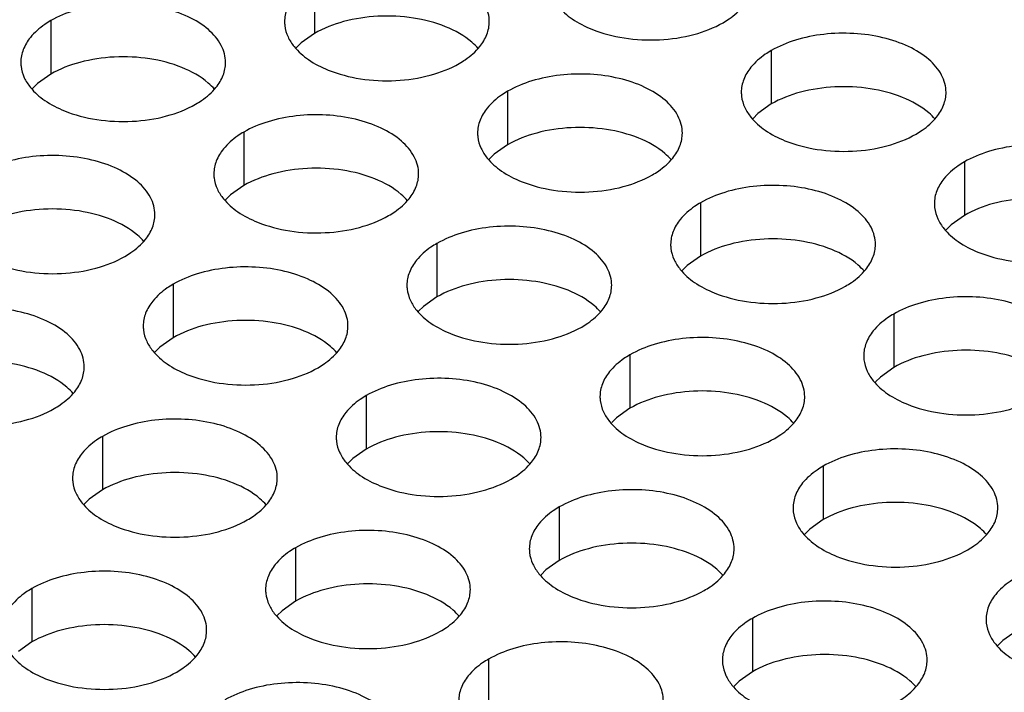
# Model space of a CAD drawing. Header units: inches. Extents: x 0 to 34, y 0 to 22.
# Tile 38 of 155: x 16.668 to 16.908, y 18.96 to 19.125. Entities that reach past the tile are written whole.
import ezdxf

# ---------------------------------------------------------------- set-up
doc = ezdxf.new("R2010")
doc.units = ezdxf.units.IN
doc.header["$LTSCALE"] = 1.87
doc.header["$MEASUREMENT"] = 0
doc.layers.add('02___PRT_ALL_AXES', color=7, linetype='CONTINUOUS')

msp = doc.modelspace()

# ---------------------------------------------------------------- linework, layer by layer
at = {"layer": '02___PRT_ALL_AXES', "color": 7, "linetype": 'CONTINUOUS'}
for p, q in [((16.73982, 19.13432), (16.73982, 19.12125)), ((16.67542, 19.12436), (16.67542, 19.11129)), ((16.73982, 19.12125), (16.73657, 19.11894)), ((16.73657, 19.11894), (16.73535, 19.11775)), ((16.85135, 19.11706), (16.85135, 19.104)), ((16.67542, 19.11129), (16.67217, 19.10898)), ((16.67217, 19.10898), (16.67096, 19.10778)), ((16.78696, 19.1071), (16.78696, 19.09404)), ((16.85135, 19.104), (16.8481, 19.10168)), ((16.8481, 19.10168), (16.84689, 19.10049)), ((16.72256, 19.09714), (16.72256, 19.08407)), ((16.78696, 19.09404), (16.78371, 19.09172)), ((16.78371, 19.09172), (16.78249, 19.09053)), ((16.8985, 19.08984), (16.8985, 19.07678)), ((16.72256, 19.08407), (16.71931, 19.08176)), ((16.71931, 19.08176), (16.7181, 19.08057)), ((16.8341, 19.07988), (16.8341, 19.06682)), ((16.8985, 19.07678), (16.89524, 19.07446)), ((16.89524, 19.07446), (16.89403, 19.07327)), ((16.76971, 19.06992), (16.76971, 19.05685)), ((16.8341, 19.06682), (16.83085, 19.0645)), ((16.83085, 19.0645), (16.82963, 19.06331)), ((16.70531, 19.05996), (16.70531, 19.04689)), ((16.76971, 19.05685), (16.76645, 19.05454)), ((16.76645, 19.05454), (16.76524, 19.05335)), ((16.88124, 19.05266), (16.88124, 19.0396)), ((16.70206, 19.04458), (16.70084, 19.04339)), ((16.70531, 19.04689), (16.70206, 19.04458)), ((16.81685, 19.0427), (16.81685, 19.02964)), ((16.88124, 19.0396), (16.87799, 19.03728)), ((16.87799, 19.03728), (16.87678, 19.03609)), ((16.75245, 19.03274), (16.75245, 19.01967)), ((16.81685, 19.02964), (16.81359, 19.02732)), ((16.81359, 19.02732), (16.81238, 19.02613)), ((16.68806, 19.02277), (16.68806, 19.00971)), ((16.75245, 19.01967), (16.7492, 19.01736)), ((16.7492, 19.01736), (16.74799, 19.01617)), ((16.86399, 19.01548), (16.86399, 19.00242)), ((16.68806, 19.00971), (16.6848, 19.00739)), ((16.6848, 19.00739), (16.68359, 19.0062)), ((16.79959, 19.00552), (16.79959, 18.99246)), ((16.86399, 19.00242), (16.86073, 19.0001)), ((16.86073, 19.0001), (16.85952, 18.99891)), ((16.7352, 18.99556), (16.7352, 18.98249)), ((16.79959, 18.99246), (16.79634, 18.99014)), ((16.79634, 18.99014), (16.79513, 18.98895)), ((16.6708, 18.98559), (16.6708, 18.97253)), ((16.7352, 18.98249), (16.73194, 18.98018)), ((16.73194, 18.98018), (16.73073, 18.97899)), ((16.84673, 18.9783), (16.84673, 18.96524)), ((16.91113, 18.9752), (16.90787, 18.97288)), ((16.6708, 18.97253), (16.66755, 18.97021)), ((16.90787, 18.97288), (16.90666, 18.97169)), ((16.78234, 18.96834), (16.78234, 18.95527)), ((16.84673, 18.96524), (16.84348, 18.96292)), ((16.84348, 18.96292), (16.84227, 18.96173))]:
    msp.add_line(p, q, dxfattribs=at)
at = {"layer": '02___PRT_ALL_AXES', "color": 3, "linetype": 'CONTINUOUS'}
for points, knots in [([(16.7825, 19.1241), (16.7825, 19.12481), (16.78231, 19.12627), (16.78116, 19.12918), (16.77823, 19.13254), (16.77321, 19.13559), (16.76695, 19.13769), (16.75992, 19.13868), (16.75269, 19.13848), (16.74586, 19.13711), (16.74167, 19.13539), (16.73982, 19.13432)], [0, 0, 0, 0, 0.042883, 0.087524, 0.186914, 0.304219, 0.43794, 0.582356, 0.729558, 0.871282, 1, 1, 1, 1]), ([(16.73484, 19.13021), (16.73412, 19.12932), (16.73294, 19.1274), (16.7325, 19.12518), (16.7325, 19.12412)], [0, 0, 0, 0, 0.520681, 1, 1, 1, 1]), ([(16.79774, 19.13034), (16.79814, 19.12949), (16.79952, 19.12736), (16.80283, 19.12449), (16.80587, 19.12293), (16.80755, 19.12225)], [0, 0, 0, 0, 0.215502, 0.580331, 1, 1, 1, 1]), ([(16.7181, 19.11414), (16.7181, 19.11485), (16.71791, 19.11631), (16.71676, 19.11922), (16.71384, 19.12258), (16.70882, 19.12563), (16.70255, 19.12773), (16.69552, 19.12872), (16.6883, 19.12852), (16.68147, 19.12715), (16.67727, 19.12542), (16.67542, 19.12436)], [0, 0, 0, 0, 0.042883, 0.087524, 0.186914, 0.304219, 0.43794, 0.582356, 0.729558, 0.871282, 1, 1, 1, 1]), ([(16.83957, 19.12387), (16.84007, 19.12416), (16.8419, 19.1253), (16.84356, 19.12674), (16.84455, 19.12797)], [0, 0, 0, 0, 0.268123, 1, 1, 1, 1]), ([(16.67542, 19.12436), (16.67492, 19.12407), (16.6731, 19.12292), (16.67144, 19.12148), (16.67044, 19.12025)], [0, 0, 0, 0, 0.268123, 1, 1, 1, 1]), ([(16.7325, 19.12412), (16.7325, 19.1238), (16.73257, 19.12252), (16.73294, 19.12125), (16.73335, 19.12037)], [0, 0, 0, 0, 0.245663, 1, 1, 1, 1]), ([(16.78015, 19.11801), (16.78088, 19.1189), (16.78205, 19.12082), (16.7825, 19.12304), (16.7825, 19.1241)], [0, 0, 0, 0, 0.520681, 1, 1, 1, 1]), ([(16.80755, 19.12225), (16.81007, 19.12123), (16.81555, 19.11982), (16.82403, 19.11941), (16.83226, 19.12063), (16.83736, 19.12259), (16.83957, 19.12387)], [0, 0, 0, 0, 0.247189, 0.509885, 0.767301, 1, 1, 1, 1]), ([(16.67044, 19.12025), (16.66972, 19.11935), (16.66855, 19.11744), (16.6681, 19.11522), (16.6681, 19.11416)], [0, 0, 0, 0, 0.520681, 1, 1, 1, 1]), ([(16.73335, 19.12037), (16.73374, 19.11953), (16.73512, 19.1174), (16.73843, 19.11452), (16.74148, 19.11297), (16.74316, 19.11229)], [0, 0, 0, 0, 0.215502, 0.580331, 1, 1, 1, 1]), ([(16.89403, 19.10685), (16.89403, 19.10756), (16.89384, 19.10902), (16.89269, 19.11193), (16.88977, 19.11529), (16.88475, 19.11834), (16.87848, 19.12044), (16.87145, 19.12142), (16.86423, 19.12123), (16.8574, 19.11986), (16.85321, 19.11813), (16.85135, 19.11706)], [0, 0, 0, 0, 0.042883, 0.087524, 0.186914, 0.304219, 0.43794, 0.582356, 0.729558, 0.871282, 1, 1, 1, 1]), ([(16.77517, 19.1139), (16.77568, 19.11419), (16.7775, 19.11534), (16.77916, 19.11678), (16.78015, 19.11801)], [0, 0, 0, 0, 0.268123, 1, 1, 1, 1]), ([(16.85135, 19.11706), (16.85085, 19.11677), (16.84903, 19.11562), (16.84737, 19.11418), (16.84637, 19.11296)], [0, 0, 0, 0, 0.268123, 1, 1, 1, 1]), ([(16.6681, 19.11416), (16.6681, 19.11384), (16.66817, 19.11256), (16.66855, 19.11129), (16.66895, 19.11041)], [0, 0, 0, 0, 0.245663, 1, 1, 1, 1]), ([(16.71576, 19.10805), (16.71648, 19.10894), (16.71766, 19.11086), (16.7181, 19.11308), (16.7181, 19.11414)], [0, 0, 0, 0, 0.520681, 1, 1, 1, 1]), ([(16.74316, 19.11229), (16.74568, 19.11127), (16.75116, 19.10986), (16.75963, 19.10945), (16.76787, 19.11067), (16.77296, 19.11263), (16.77517, 19.1139)], [0, 0, 0, 0, 0.247189, 0.509885, 0.767301, 1, 1, 1, 1]), ([(16.84637, 19.11296), (16.84565, 19.11206), (16.84448, 19.11015), (16.84403, 19.10792), (16.84403, 19.10686)], [0, 0, 0, 0, 0.520681, 1, 1, 1, 1]), ([(16.66895, 19.11041), (16.66935, 19.10957), (16.67073, 19.10744), (16.67404, 19.10456), (16.67708, 19.103), (16.67876, 19.10232)], [0, 0, 0, 0, 0.215502, 0.580331, 1, 1, 1, 1]), ([(16.82964, 19.09688), (16.82964, 19.09759), (16.82945, 19.09905), (16.8283, 19.10196), (16.82537, 19.10533), (16.82035, 19.10838), (16.81409, 19.11048), (16.80706, 19.11146), (16.79983, 19.11126), (16.793, 19.1099), (16.78881, 19.10817), (16.78696, 19.1071)], [0, 0, 0, 0, 0.042883, 0.087524, 0.186914, 0.304219, 0.43794, 0.582356, 0.729558, 0.871282, 1, 1, 1, 1]), ([(16.71078, 19.10394), (16.71128, 19.10423), (16.71311, 19.10538), (16.71477, 19.10682), (16.71576, 19.10805)], [0, 0, 0, 0, 0.268123, 1, 1, 1, 1]), ([(16.78696, 19.1071), (16.78646, 19.10681), (16.78463, 19.10566), (16.78297, 19.10422), (16.78198, 19.10299)], [0, 0, 0, 0, 0.268123, 1, 1, 1, 1]), ([(16.84403, 19.10686), (16.84403, 19.10655), (16.84411, 19.10526), (16.84448, 19.104), (16.84488, 19.10312)], [0, 0, 0, 0, 0.245663, 1, 1, 1, 1]), ([(16.89169, 19.10075), (16.89241, 19.10165), (16.89359, 19.10356), (16.89403, 19.10579), (16.89403, 19.10685)], [0, 0, 0, 0, 0.520681, 1, 1, 1, 1]), ([(16.67876, 19.10232), (16.68128, 19.10131), (16.68676, 19.09989), (16.69524, 19.09949), (16.70347, 19.1007), (16.70857, 19.10266), (16.71078, 19.10394)], [0, 0, 0, 0, 0.247189, 0.509885, 0.767301, 1, 1, 1, 1]), ([(16.78198, 19.10299), (16.78126, 19.1021), (16.78008, 19.10018), (16.77964, 19.09796), (16.77964, 19.0969)], [0, 0, 0, 0, 0.520681, 1, 1, 1, 1]), ([(16.84488, 19.10312), (16.84528, 19.10227), (16.84666, 19.10014), (16.84997, 19.09727), (16.85301, 19.09571), (16.85469, 19.09503)], [0, 0, 0, 0, 0.215502, 0.580331, 1, 1, 1, 1]), ([(16.76524, 19.08692), (16.76524, 19.08763), (16.76505, 19.08909), (16.7639, 19.092), (16.76098, 19.09536), (16.75596, 19.09841), (16.74969, 19.10051), (16.74266, 19.1015), (16.73544, 19.1013), (16.72861, 19.09993), (16.72442, 19.09821), (16.72256, 19.09714)], [0, 0, 0, 0, 0.042883, 0.087524, 0.186914, 0.304219, 0.43794, 0.582356, 0.729558, 0.871282, 1, 1, 1, 1]), ([(16.88671, 19.09665), (16.88721, 19.09694), (16.88904, 19.09809), (16.8907, 19.09953), (16.89169, 19.10075)], [0, 0, 0, 0, 0.268123, 1, 1, 1, 1]), ([(16.72256, 19.09714), (16.72206, 19.09685), (16.72024, 19.0957), (16.71858, 19.09426), (16.71758, 19.09303)], [0, 0, 0, 0, 0.268123, 1, 1, 1, 1]), ([(16.77964, 19.0969), (16.77964, 19.09659), (16.77971, 19.0953), (16.78008, 19.09404), (16.78049, 19.09316)], [0, 0, 0, 0, 0.245663, 1, 1, 1, 1]), ([(16.8273, 19.09079), (16.82802, 19.09169), (16.82919, 19.0936), (16.82964, 19.09582), (16.82964, 19.09688)], [0, 0, 0, 0, 0.520681, 1, 1, 1, 1]), ([(16.85469, 19.09503), (16.85721, 19.09401), (16.86269, 19.0926), (16.87117, 19.09219), (16.8794, 19.09341), (16.8845, 19.09537), (16.88671, 19.09665)], [0, 0, 0, 0, 0.247189, 0.509885, 0.767301, 1, 1, 1, 1]), ([(16.71758, 19.09303), (16.71686, 19.09214), (16.71569, 19.09022), (16.71524, 19.088), (16.71524, 19.08694)], [0, 0, 0, 0, 0.520681, 1, 1, 1, 1]), ([(16.78049, 19.09316), (16.78088, 19.09231), (16.78226, 19.09018), (16.78557, 19.08731), (16.78862, 19.08575), (16.7903, 19.08507)], [0, 0, 0, 0, 0.215502, 0.580331, 1, 1, 1, 1]), ([(16.94117, 19.07963), (16.94117, 19.08034), (16.94098, 19.0818), (16.93983, 19.08471), (16.93691, 19.08807), (16.93189, 19.09112), (16.92562, 19.09322), (16.91859, 19.09421), (16.91137, 19.09401), (16.90454, 19.09264), (16.90035, 19.09091), (16.8985, 19.08984)], [0, 0, 0, 0, 0.042883, 0.087524, 0.186914, 0.304219, 0.43794, 0.582356, 0.729558, 0.871282, 1, 1, 1, 1]), ([(16.70085, 19.07696), (16.70085, 19.07767), (16.70066, 19.07913), (16.69951, 19.08204), (16.69658, 19.0854), (16.69156, 19.08845), (16.6853, 19.09055), (16.67827, 19.09154), (16.67104, 19.09134), (16.66421, 19.08997), (16.66002, 19.08824), (16.65817, 19.08717)], [0, 0, 0, 0, 0.042883, 0.087524, 0.186914, 0.304219, 0.43794, 0.582356, 0.729558, 0.871282, 1, 1, 1, 1]), ([(16.82232, 19.08669), (16.82282, 19.08697), (16.82464, 19.08812), (16.8263, 19.08956), (16.8273, 19.09079)], [0, 0, 0, 0, 0.268123, 1, 1, 1, 1]), ([(16.8985, 19.08984), (16.89799, 19.08955), (16.89617, 19.08841), (16.89451, 19.08697), (16.89352, 19.08574)], [0, 0, 0, 0, 0.268123, 1, 1, 1, 1]), ([(16.71524, 19.08694), (16.71524, 19.08662), (16.71532, 19.08534), (16.71569, 19.08407), (16.71609, 19.08319)], [0, 0, 0, 0, 0.245663, 1, 1, 1, 1]), ([(16.7629, 19.08083), (16.76362, 19.08172), (16.7648, 19.08364), (16.76524, 19.08586), (16.76524, 19.08692)], [0, 0, 0, 0, 0.520681, 1, 1, 1, 1]), ([(16.7903, 19.08507), (16.79282, 19.08405), (16.7983, 19.08264), (16.80677, 19.08223), (16.81501, 19.08345), (16.8201, 19.08541), (16.82232, 19.08669)], [0, 0, 0, 0, 0.247189, 0.509885, 0.767301, 1, 1, 1, 1]), ([(16.89352, 19.08574), (16.89279, 19.08484), (16.89162, 19.08293), (16.89117, 19.0807), (16.89117, 19.07965)], [0, 0, 0, 0, 0.520681, 1, 1, 1, 1]), ([(16.71609, 19.08319), (16.71649, 19.08235), (16.71787, 19.08022), (16.72118, 19.07734), (16.72422, 19.07579), (16.7259, 19.07511)], [0, 0, 0, 0, 0.215502, 0.580331, 1, 1, 1, 1]), ([(16.87678, 19.06966), (16.87678, 19.07038), (16.87659, 19.07184), (16.87544, 19.07475), (16.87251, 19.07811), (16.86749, 19.08116), (16.86123, 19.08326), (16.8542, 19.08424), (16.84697, 19.08405), (16.84014, 19.08268), (16.83595, 19.08095), (16.8341, 19.07988)], [0, 0, 0, 0, 0.042883, 0.087524, 0.186914, 0.304219, 0.43794, 0.582356, 0.729558, 0.871282, 1, 1, 1, 1]), ([(16.75792, 19.07672), (16.75842, 19.07701), (16.76025, 19.07816), (16.76191, 19.0796), (16.7629, 19.08083)], [0, 0, 0, 0, 0.268123, 1, 1, 1, 1]), ([(16.8341, 19.07988), (16.8336, 19.07959), (16.83177, 19.07844), (16.83011, 19.077), (16.82912, 19.07577)], [0, 0, 0, 0, 0.268123, 1, 1, 1, 1]), ([(16.89117, 19.07965), (16.89117, 19.07933), (16.89125, 19.07804), (16.89162, 19.07678), (16.89202, 19.0759)], [0, 0, 0, 0, 0.245663, 1, 1, 1, 1]), ([(16.69851, 19.07087), (16.69923, 19.07176), (16.7004, 19.07368), (16.70085, 19.0759), (16.70085, 19.07696)], [0, 0, 0, 0, 0.520681, 1, 1, 1, 1]), ([(16.7259, 19.07511), (16.72842, 19.07409), (16.7339, 19.07268), (16.74238, 19.07227), (16.75061, 19.07349), (16.75571, 19.07544), (16.75792, 19.07672)], [0, 0, 0, 0, 0.247189, 0.509885, 0.767301, 1, 1, 1, 1]), ([(16.89202, 19.0759), (16.89242, 19.07506), (16.8938, 19.07292), (16.89711, 19.07005), (16.90015, 19.06849), (16.90183, 19.06781)], [0, 0, 0, 0, 0.215502, 0.580331, 1, 1, 1, 1]), ([(16.81238, 19.0597), (16.81238, 19.06041), (16.81219, 19.06187), (16.81104, 19.06478), (16.80812, 19.06815), (16.8031, 19.07119), (16.79683, 19.07329), (16.7898, 19.07428), (16.78258, 19.07408), (16.77575, 19.07272), (16.77156, 19.07099), (16.76971, 19.06992)], [0, 0, 0, 0, 0.042883, 0.087524, 0.186914, 0.304219, 0.43794, 0.582356, 0.729558, 0.871282, 1, 1, 1, 1]), ([(16.82912, 19.07577), (16.8284, 19.07488), (16.82722, 19.07296), (16.82678, 19.07074), (16.82678, 19.06968)], [0, 0, 0, 0, 0.520681, 1, 1, 1, 1]), ([(16.69353, 19.06676), (16.69403, 19.06705), (16.69585, 19.0682), (16.69751, 19.06964), (16.69851, 19.07087)], [0, 0, 0, 0, 0.268123, 1, 1, 1, 1]), ([(16.76971, 19.06992), (16.7692, 19.06963), (16.76738, 19.06848), (16.76572, 19.06704), (16.76473, 19.06581)], [0, 0, 0, 0, 0.268123, 1, 1, 1, 1]), ([(16.82678, 19.06968), (16.82678, 19.06937), (16.82685, 19.06808), (16.82722, 19.06682), (16.82763, 19.06594)], [0, 0, 0, 0, 0.245663, 1, 1, 1, 1]), ([(16.87444, 19.06357), (16.87516, 19.06447), (16.87633, 19.06638), (16.87678, 19.06861), (16.87678, 19.06966)], [0, 0, 0, 0, 0.520681, 1, 1, 1, 1]), ([(16.90183, 19.06781), (16.90435, 19.06679), (16.90983, 19.06538), (16.91831, 19.06497), (16.92654, 19.06619), (16.93164, 19.06815), (16.93385, 19.06943)], [0, 0, 0, 0, 0.247189, 0.509885, 0.767301, 1, 1, 1, 1]), ([(16.66151, 19.06514), (16.66403, 19.06412), (16.66951, 19.06271), (16.67798, 19.0623), (16.68622, 19.06352), (16.69131, 19.06548), (16.69353, 19.06676)], [0, 0, 0, 0, 0.247189, 0.509885, 0.767301, 1, 1, 1, 1]), ([(16.74799, 19.04974), (16.74799, 19.05045), (16.7478, 19.05191), (16.74665, 19.05482), (16.74372, 19.05818), (16.7387, 19.06123), (16.73244, 19.06333), (16.72541, 19.06432), (16.71818, 19.06412), (16.71135, 19.06275), (16.70716, 19.06102), (16.70531, 19.05996)], [0, 0, 0, 0, 0.042883, 0.087524, 0.186914, 0.304219, 0.43794, 0.582356, 0.729558, 0.871282, 1, 1, 1, 1]), ([(16.76473, 19.06581), (16.764, 19.06492), (16.76283, 19.063), (16.76238, 19.06078), (16.76238, 19.05972)], [0, 0, 0, 0, 0.520681, 1, 1, 1, 1]), ([(16.82763, 19.06594), (16.82802, 19.06509), (16.8294, 19.06296), (16.83271, 19.06009), (16.83576, 19.05853), (16.83744, 19.05785)], [0, 0, 0, 0, 0.215502, 0.580331, 1, 1, 1, 1]), ([(16.86946, 19.05947), (16.86996, 19.05976), (16.87178, 19.0609), (16.87344, 19.06235), (16.87444, 19.06357)], [0, 0, 0, 0, 0.268123, 1, 1, 1, 1]), ([(16.70531, 19.05996), (16.70481, 19.05967), (16.70298, 19.05852), (16.70132, 19.05708), (16.70033, 19.05585)], [0, 0, 0, 0, 0.268123, 1, 1, 1, 1]), ([(16.76238, 19.05972), (16.76238, 19.05941), (16.76246, 19.05812), (16.76283, 19.05686), (16.76323, 19.05598)], [0, 0, 0, 0, 0.245663, 1, 1, 1, 1]), ([(16.81004, 19.05361), (16.81076, 19.0545), (16.81194, 19.05642), (16.81238, 19.05864), (16.81238, 19.0597)], [0, 0, 0, 0, 0.520681, 1, 1, 1, 1]), ([(16.83744, 19.05785), (16.83996, 19.05683), (16.84544, 19.05542), (16.85391, 19.05501), (16.86215, 19.05623), (16.86724, 19.05819), (16.86946, 19.05947)], [0, 0, 0, 0, 0.247189, 0.509885, 0.767301, 1, 1, 1, 1]), ([(16.92392, 19.04245), (16.92392, 19.04316), (16.92373, 19.04462), (16.92258, 19.04753), (16.91965, 19.05089), (16.91463, 19.05394), (16.90837, 19.05604), (16.90134, 19.05702), (16.89411, 19.05683), (16.88728, 19.05546), (16.88309, 19.05373), (16.88124, 19.05266)], [0, 0, 0, 0, 0.042883, 0.087524, 0.186914, 0.304219, 0.43794, 0.582356, 0.729558, 0.871282, 1, 1, 1, 1]), ([(16.68359, 19.03978), (16.68359, 19.04049), (16.6834, 19.04195), (16.68225, 19.04486), (16.67933, 19.04822), (16.67431, 19.05127), (16.66804, 19.05337), (16.66101, 19.05436), (16.65379, 19.05416), (16.64696, 19.05279), (16.64277, 19.05106), (16.64092, 19.04999)], [0, 0, 0, 0, 0.042883, 0.087524, 0.186914, 0.304219, 0.43794, 0.582356, 0.729558, 0.871282, 1, 1, 1, 1]), ([(16.70033, 19.05585), (16.69961, 19.05496), (16.69843, 19.05304), (16.69799, 19.05082), (16.69799, 19.04976)], [0, 0, 0, 0, 0.520681, 1, 1, 1, 1]), ([(16.76323, 19.05598), (16.76363, 19.05513), (16.76501, 19.053), (16.76832, 19.05012), (16.77136, 19.04857), (16.77304, 19.04789)], [0, 0, 0, 0, 0.215502, 0.580331, 1, 1, 1, 1]), ([(16.80506, 19.0495), (16.80556, 19.04979), (16.80739, 19.05094), (16.80905, 19.05238), (16.81004, 19.05361)], [0, 0, 0, 0, 0.268123, 1, 1, 1, 1]), ([(16.88124, 19.05266), (16.88074, 19.05237), (16.87891, 19.05123), (16.87725, 19.04978), (16.87626, 19.04856)], [0, 0, 0, 0, 0.268123, 1, 1, 1, 1]), ([(16.69799, 19.04976), (16.69799, 19.04944), (16.69806, 19.04816), (16.69843, 19.04689), (16.69884, 19.04601)], [0, 0, 0, 0, 0.245663, 1, 1, 1, 1]), ([(16.74565, 19.04365), (16.74637, 19.04454), (16.74754, 19.04646), (16.74799, 19.04868), (16.74799, 19.04974)], [0, 0, 0, 0, 0.520681, 1, 1, 1, 1]), ([(16.77304, 19.04789), (16.77556, 19.04687), (16.78104, 19.04546), (16.78952, 19.04505), (16.79775, 19.04627), (16.80285, 19.04823), (16.80506, 19.0495)], [0, 0, 0, 0, 0.247189, 0.509885, 0.767301, 1, 1, 1, 1]), ([(16.85952, 19.03248), (16.85952, 19.0332), (16.85933, 19.03465), (16.85818, 19.03757), (16.85526, 19.04093), (16.85024, 19.04398), (16.84397, 19.04608), (16.83694, 19.04706), (16.82972, 19.04687), (16.82289, 19.0455), (16.8187, 19.04377), (16.81685, 19.0427)], [0, 0, 0, 0, 0.042883, 0.087524, 0.186914, 0.304219, 0.43794, 0.582356, 0.729558, 0.871282, 1, 1, 1, 1]), ([(16.87626, 19.04856), (16.87554, 19.04766), (16.87436, 19.04575), (16.87392, 19.04352), (16.87392, 19.04247)], [0, 0, 0, 0, 0.520681, 1, 1, 1, 1]), ([(16.69884, 19.04601), (16.69923, 19.04517), (16.70061, 19.04304), (16.70392, 19.04016), (16.70697, 19.0386), (16.70865, 19.03792)], [0, 0, 0, 0, 0.215502, 0.580331, 1, 1, 1, 1]), ([(16.74067, 19.03954), (16.74117, 19.03983), (16.74299, 19.04098), (16.74465, 19.04242), (16.74565, 19.04365)], [0, 0, 0, 0, 0.268123, 1, 1, 1, 1]), ([(16.81685, 19.0427), (16.81634, 19.04241), (16.81452, 19.04126), (16.81286, 19.03982), (16.81187, 19.03859)], [0, 0, 0, 0, 0.268123, 1, 1, 1, 1]), ([(16.87392, 19.04247), (16.87392, 19.04215), (16.87399, 19.04086), (16.87436, 19.0396), (16.87477, 19.03872)], [0, 0, 0, 0, 0.245663, 1, 1, 1, 1]), ([(16.68125, 19.03369), (16.68197, 19.03458), (16.68315, 19.0365), (16.68359, 19.03872), (16.68359, 19.03978)], [0, 0, 0, 0, 0.520681, 1, 1, 1, 1]), ([(16.70865, 19.03792), (16.71117, 19.03691), (16.71665, 19.0355), (16.72512, 19.03509), (16.73336, 19.03631), (16.73845, 19.03826), (16.74067, 19.03954)], [0, 0, 0, 0, 0.247189, 0.509885, 0.767301, 1, 1, 1, 1]), ([(16.81187, 19.03859), (16.81114, 19.0377), (16.80997, 19.03578), (16.80952, 19.03356), (16.80952, 19.0325)], [0, 0, 0, 0, 0.520681, 1, 1, 1, 1]), ([(16.87477, 19.03872), (16.87516, 19.03787), (16.87654, 19.03574), (16.87985, 19.03287), (16.8829, 19.03131), (16.88458, 19.03063)], [0, 0, 0, 0, 0.215502, 0.580331, 1, 1, 1, 1]), ([(16.79513, 19.02252), (16.79513, 19.02323), (16.79494, 19.02469), (16.79379, 19.0276), (16.79086, 19.03096), (16.78584, 19.03401), (16.77958, 19.03611), (16.77255, 19.0371), (16.76532, 19.0369), (16.75849, 19.03553), (16.7543, 19.03381), (16.75245, 19.03274)], [0, 0, 0, 0, 0.042883, 0.087524, 0.186914, 0.304219, 0.43794, 0.582356, 0.729558, 0.871282, 1, 1, 1, 1]), ([(16.67627, 19.02958), (16.67677, 19.02987), (16.6786, 19.03102), (16.68026, 19.03246), (16.68125, 19.03369)], [0, 0, 0, 0, 0.268123, 1, 1, 1, 1]), ([(16.75245, 19.03274), (16.75195, 19.03245), (16.75012, 19.0313), (16.74846, 19.02986), (16.74747, 19.02863)], [0, 0, 0, 0, 0.268123, 1, 1, 1, 1]), ([(16.80952, 19.0325), (16.80952, 19.03219), (16.8096, 19.0309), (16.80997, 19.02964), (16.81038, 19.02876)], [0, 0, 0, 0, 0.245663, 1, 1, 1, 1]), ([(16.85718, 19.02639), (16.8579, 19.02729), (16.85908, 19.0292), (16.85952, 19.03143), (16.85952, 19.03248)], [0, 0, 0, 0, 0.520681, 1, 1, 1, 1]), ([(16.88458, 19.03063), (16.8871, 19.02961), (16.89258, 19.0282), (16.90105, 19.02779), (16.90929, 19.02901), (16.91438, 19.03097), (16.9166, 19.03225)], [0, 0, 0, 0, 0.247189, 0.509885, 0.767301, 1, 1, 1, 1]), ([(16.64425, 19.02796), (16.64677, 19.02694), (16.65225, 19.02553), (16.66073, 19.02512), (16.66896, 19.02634), (16.67406, 19.0283), (16.67627, 19.02958)], [0, 0, 0, 0, 0.247189, 0.509885, 0.767301, 1, 1, 1, 1]), ([(16.74747, 19.02863), (16.74675, 19.02774), (16.74557, 19.02582), (16.74513, 19.0236), (16.74513, 19.02254)], [0, 0, 0, 0, 0.520681, 1, 1, 1, 1]), ([(16.81038, 19.02876), (16.81077, 19.02791), (16.81215, 19.02578), (16.81546, 19.02291), (16.8185, 19.02135), (16.82018, 19.02067)], [0, 0, 0, 0, 0.215502, 0.580331, 1, 1, 1, 1]), ([(16.73073, 19.01256), (16.73073, 19.01327), (16.73054, 19.01473), (16.72939, 19.01764), (16.72647, 19.021), (16.72145, 19.02405), (16.71518, 19.02615), (16.70815, 19.02714), (16.70093, 19.02694), (16.6941, 19.02557), (16.68991, 19.02384), (16.68806, 19.02277)], [0, 0, 0, 0, 0.042883, 0.087524, 0.186914, 0.304219, 0.43794, 0.582356, 0.729558, 0.871282, 1, 1, 1, 1]), ([(16.8522, 19.02229), (16.8527, 19.02258), (16.85453, 19.02372), (16.85619, 19.02516), (16.85718, 19.02639)], [0, 0, 0, 0, 0.268123, 1, 1, 1, 1]), ([(16.68806, 19.02277), (16.68755, 19.02249), (16.68573, 19.02134), (16.68407, 19.0199), (16.68308, 19.01867)], [0, 0, 0, 0, 0.268123, 1, 1, 1, 1]), ([(16.74513, 19.02254), (16.74513, 19.02222), (16.7452, 19.02094), (16.74557, 19.01967), (16.74598, 19.01879)], [0, 0, 0, 0, 0.245663, 1, 1, 1, 1]), ([(16.79279, 19.01643), (16.79351, 19.01732), (16.79468, 19.01924), (16.79513, 19.02146), (16.79513, 19.02252)], [0, 0, 0, 0, 0.520681, 1, 1, 1, 1]), ([(16.82018, 19.02067), (16.8227, 19.01965), (16.82818, 19.01824), (16.83666, 19.01783), (16.84489, 19.01905), (16.84999, 19.02101), (16.8522, 19.02229)], [0, 0, 0, 0, 0.247189, 0.509885, 0.767301, 1, 1, 1, 1]), ([(16.68308, 19.01867), (16.68235, 19.01777), (16.68118, 19.01586), (16.68073, 19.01364), (16.68073, 19.01258)], [0, 0, 0, 0, 0.520681, 1, 1, 1, 1]), ([(16.74598, 19.01879), (16.74637, 19.01795), (16.74775, 19.01582), (16.75106, 19.01294), (16.75411, 19.01139), (16.75579, 19.01071)], [0, 0, 0, 0, 0.215502, 0.580331, 1, 1, 1, 1]), ([(16.90666, 19.00527), (16.90666, 19.00598), (16.90647, 19.00744), (16.90532, 19.01035), (16.9024, 19.01371), (16.89738, 19.01676), (16.89111, 19.01886), (16.88409, 19.01984), (16.87686, 19.01965), (16.87003, 19.01828), (16.86584, 19.01655), (16.86399, 19.01548)], [0, 0, 0, 0, 0.042883, 0.087524, 0.186914, 0.304219, 0.43794, 0.582356, 0.729558, 0.871282, 1, 1, 1, 1]), ([(16.78781, 19.01232), (16.78831, 19.01261), (16.79013, 19.01376), (16.79179, 19.0152), (16.79279, 19.01643)], [0, 0, 0, 0, 0.268123, 1, 1, 1, 1]), ([(16.86399, 19.01548), (16.86349, 19.01519), (16.86166, 19.01404), (16.86, 19.0126), (16.85901, 19.01138)], [0, 0, 0, 0, 0.268123, 1, 1, 1, 1]), ([(16.68073, 19.01258), (16.68073, 19.01226), (16.68081, 19.01098), (16.68118, 19.00971), (16.68159, 19.00883)], [0, 0, 0, 0, 0.245663, 1, 1, 1, 1]), ([(16.72839, 19.00647), (16.72911, 19.00736), (16.73029, 19.00928), (16.73073, 19.0115), (16.73073, 19.01256)], [0, 0, 0, 0, 0.520681, 1, 1, 1, 1]), ([(16.75579, 19.01071), (16.75831, 19.00969), (16.76379, 19.00828), (16.77226, 19.00787), (16.7805, 19.00909), (16.78559, 19.01105), (16.78781, 19.01232)], [0, 0, 0, 0, 0.247189, 0.509885, 0.767301, 1, 1, 1, 1]), ([(16.85901, 19.01138), (16.85828, 19.01048), (16.85711, 19.00857), (16.85667, 19.00634), (16.85666, 19.00528)], [0, 0, 0, 0, 0.520681, 1, 1, 1, 1]), ([(16.68159, 19.00883), (16.68198, 19.00799), (16.68336, 19.00586), (16.68667, 19.00298), (16.68971, 19.00142), (16.69139, 19.00074)], [0, 0, 0, 0, 0.215502, 0.580331, 1, 1, 1, 1]), ([(16.84227, 18.9953), (16.84227, 18.99601), (16.84208, 18.99747), (16.84093, 19.00038), (16.838, 19.00375), (16.83298, 19.0068), (16.82672, 19.0089), (16.81969, 19.00988), (16.81246, 19.00968), (16.80563, 19.00832), (16.80144, 19.00659), (16.79959, 19.00552)], [0, 0, 0, 0, 0.042883, 0.087524, 0.186914, 0.304219, 0.43794, 0.582356, 0.729558, 0.871282, 1, 1, 1, 1]), ([(16.72341, 19.00236), (16.72391, 19.00265), (16.72574, 19.0038), (16.7274, 19.00524), (16.72839, 19.00647)], [0, 0, 0, 0, 0.268123, 1, 1, 1, 1]), ([(16.79959, 19.00552), (16.79909, 19.00523), (16.79726, 19.00408), (16.7956, 19.00264), (16.79461, 19.00141)], [0, 0, 0, 0, 0.268123, 1, 1, 1, 1]), ([(16.85666, 19.00528), (16.85666, 19.00497), (16.85674, 19.00368), (16.85711, 19.00242), (16.85752, 19.00154)], [0, 0, 0, 0, 0.245663, 1, 1, 1, 1]), ([(16.90432, 18.99917), (16.90504, 19.00007), (16.90622, 19.00198), (16.90666, 19.00421), (16.90666, 19.00527)], [0, 0, 0, 0, 0.520681, 1, 1, 1, 1]), ([(16.69139, 19.00074), (16.69391, 18.99973), (16.69939, 18.99831), (16.70787, 18.99791), (16.7161, 18.99912), (16.7212, 19.00108), (16.72341, 19.00236)], [0, 0, 0, 0, 0.247189, 0.509885, 0.767301, 1, 1, 1, 1]), ([(16.79461, 19.00141), (16.79389, 19.00052), (16.79271, 18.9986), (16.79227, 18.99638), (16.79227, 18.99532)], [0, 0, 0, 0, 0.520681, 1, 1, 1, 1]), ([(16.85752, 19.00154), (16.85791, 19.00069), (16.85929, 18.99856), (16.8626, 18.99569), (16.86564, 18.99413), (16.86732, 18.99345)], [0, 0, 0, 0, 0.215502, 0.580331, 1, 1, 1, 1]), ([(16.77787, 18.98534), (16.77787, 18.98605), (16.77768, 18.98751), (16.77653, 18.99042), (16.77361, 18.99378), (16.76859, 18.99683), (16.76232, 18.99893), (16.75529, 18.99992), (16.74807, 18.99972), (16.74124, 18.99835), (16.73705, 18.99663), (16.7352, 18.99556)], [0, 0, 0, 0, 0.042883, 0.087524, 0.186914, 0.304219, 0.43794, 0.582356, 0.729558, 0.871282, 1, 1, 1, 1]), ([(16.89934, 18.99507), (16.89984, 18.99536), (16.90167, 18.99651), (16.90333, 18.99795), (16.90432, 18.99917)], [0, 0, 0, 0, 0.268123, 1, 1, 1, 1]), ([(16.7352, 18.99556), (16.7347, 18.99527), (16.73287, 18.99412), (16.73121, 18.99268), (16.73022, 18.99145)], [0, 0, 0, 0, 0.268123, 1, 1, 1, 1]), ([(16.79227, 18.99532), (16.79227, 18.99501), (16.79234, 18.99372), (16.79271, 18.99246), (16.79312, 18.99158)], [0, 0, 0, 0, 0.245663, 1, 1, 1, 1]), ([(16.83993, 18.98921), (16.84065, 18.99011), (16.84182, 18.99202), (16.84227, 18.99424), (16.84227, 18.9953)], [0, 0, 0, 0, 0.520681, 1, 1, 1, 1]), ([(16.86732, 18.99345), (16.86984, 18.99243), (16.87533, 18.99102), (16.8838, 18.99061), (16.89203, 18.99183), (16.89713, 18.99379), (16.89934, 18.99507)], [0, 0, 0, 0, 0.247189, 0.509885, 0.767301, 1, 1, 1, 1]), ([(16.71348, 18.97538), (16.71348, 18.97609), (16.71329, 18.97755), (16.71214, 18.98046), (16.70921, 18.98382), (16.70419, 18.98687), (16.69793, 18.98897), (16.6909, 18.98996), (16.68367, 18.98976), (16.67684, 18.98839), (16.67265, 18.98666), (16.6708, 18.98559)], [0, 0, 0, 0, 0.042883, 0.087524, 0.186914, 0.304219, 0.43794, 0.582356, 0.729558, 0.871282, 1, 1, 1, 1]), ([(16.73022, 18.99145), (16.72949, 18.99056), (16.72832, 18.98864), (16.72788, 18.98642), (16.72787, 18.98536)], [0, 0, 0, 0, 0.520681, 1, 1, 1, 1]), ([(16.79312, 18.99158), (16.79351, 18.99073), (16.79489, 18.9886), (16.7982, 18.98573), (16.80125, 18.98417), (16.80293, 18.98349)], [0, 0, 0, 0, 0.215502, 0.580331, 1, 1, 1, 1]), ([(16.83495, 18.98511), (16.83545, 18.98539), (16.83727, 18.98654), (16.83893, 18.98798), (16.83993, 18.98921)], [0, 0, 0, 0, 0.268123, 1, 1, 1, 1]), ([(16.91113, 18.98826), (16.91063, 18.98797), (16.9088, 18.98683), (16.90714, 18.98539), (16.90615, 18.98416)], [0, 0, 0, 0, 0.268123, 1, 1, 1, 1]), ([(16.6708, 18.98559), (16.6703, 18.9853), (16.66847, 18.98416), (16.66681, 18.98272), (16.66582, 18.98149)], [0, 0, 0, 0, 0.268123, 1, 1, 1, 1]), ([(16.72787, 18.98536), (16.72787, 18.98504), (16.72795, 18.98376), (16.72832, 18.98249), (16.72873, 18.98161)], [0, 0, 0, 0, 0.245663, 1, 1, 1, 1]), ([(16.77553, 18.97925), (16.77625, 18.98014), (16.77743, 18.98206), (16.77787, 18.98428), (16.77787, 18.98534)], [0, 0, 0, 0, 0.520681, 1, 1, 1, 1]), ([(16.80293, 18.98349), (16.80545, 18.98247), (16.81093, 18.98106), (16.8194, 18.98065), (16.82764, 18.98187), (16.83273, 18.98383), (16.83495, 18.98511)], [0, 0, 0, 0, 0.247189, 0.509885, 0.767301, 1, 1, 1, 1]), ([(16.88941, 18.96808), (16.88941, 18.9688), (16.88922, 18.97026), (16.88807, 18.97317), (16.88515, 18.97653), (16.88012, 18.97958), (16.87386, 18.98168), (16.86683, 18.98266), (16.8596, 18.98247), (16.85277, 18.9811), (16.84858, 18.97937), (16.84673, 18.9783)], [0, 0, 0, 0, 0.042883, 0.087524, 0.186914, 0.304219, 0.43794, 0.582356, 0.729558, 0.871282, 1, 1, 1, 1]), ([(16.90615, 18.98416), (16.90542, 18.98326), (16.90425, 18.98135), (16.90381, 18.97912), (16.90381, 18.97807)], [0, 0, 0, 0, 0.520681, 1, 1, 1, 1]), ([(16.72873, 18.98161), (16.72912, 18.98077), (16.7305, 18.97864), (16.73381, 18.97576), (16.73685, 18.97421), (16.73853, 18.97353)], [0, 0, 0, 0, 0.215502, 0.580331, 1, 1, 1, 1]), ([(16.77055, 18.97514), (16.77105, 18.97543), (16.77288, 18.97658), (16.77454, 18.97802), (16.77553, 18.97925)], [0, 0, 0, 0, 0.268123, 1, 1, 1, 1]), ([(16.84673, 18.9783), (16.84623, 18.97801), (16.8444, 18.97686), (16.84274, 18.97542), (16.84175, 18.97419)], [0, 0, 0, 0, 0.268123, 1, 1, 1, 1]), ([(16.90381, 18.97807), (16.90381, 18.97775), (16.90388, 18.97646), (16.90425, 18.9752), (16.90466, 18.97432)], [0, 0, 0, 0, 0.245663, 1, 1, 1, 1]), ([(16.71114, 18.96929), (16.71186, 18.97018), (16.71303, 18.9721), (16.71348, 18.97432), (16.71348, 18.97538)], [0, 0, 0, 0, 0.520681, 1, 1, 1, 1]), ([(16.73853, 18.97353), (16.74105, 18.97251), (16.74654, 18.9711), (16.75501, 18.97069), (16.76324, 18.97191), (16.76834, 18.97386), (16.77055, 18.97514)], [0, 0, 0, 0, 0.247189, 0.509885, 0.767301, 1, 1, 1, 1]), ([(16.82501, 18.95812), (16.82501, 18.95883), (16.82483, 18.96029), (16.82367, 18.9632), (16.82075, 18.96657), (16.81573, 18.96961), (16.80946, 18.97171), (16.80244, 18.9727), (16.79521, 18.9725), (16.78838, 18.97114), (16.78419, 18.96941), (16.78234, 18.96834)], [0, 0, 0, 0, 0.042883, 0.087524, 0.186914, 0.304219, 0.43794, 0.582356, 0.729558, 0.871282, 1, 1, 1, 1]), ([(16.84175, 18.97419), (16.84103, 18.9733), (16.83985, 18.97138), (16.83941, 18.96916), (16.83941, 18.9681)], [0, 0, 0, 0, 0.520681, 1, 1, 1, 1]), ([(16.90466, 18.97432), (16.90505, 18.97348), (16.90643, 18.97134), (16.90974, 18.96847), (16.91278, 18.96691), (16.91446, 18.96623)], [0, 0, 0, 0, 0.215502, 0.580331, 1, 1, 1, 1]), ([(16.66433, 18.97165), (16.66472, 18.97081), (16.6661, 18.96867), (16.66941, 18.9658), (16.67246, 18.96424), (16.67414, 18.96356)], [0, 0, 0, 0, 0.215502, 0.580331, 1, 1, 1, 1]), ([(16.70616, 18.96518), (16.70666, 18.96547), (16.70848, 18.96662), (16.71014, 18.96806), (16.71114, 18.96929)], [0, 0, 0, 0, 0.268123, 1, 1, 1, 1]), ([(16.78234, 18.96834), (16.78184, 18.96805), (16.78001, 18.9669), (16.77835, 18.96546), (16.77736, 18.96423)], [0, 0, 0, 0, 0.268123, 1, 1, 1, 1]), ([(16.83941, 18.9681), (16.83941, 18.96779), (16.83948, 18.9665), (16.83985, 18.96524), (16.84026, 18.96436)], [0, 0, 0, 0, 0.245663, 1, 1, 1, 1]), ([(16.88707, 18.96199), (16.88779, 18.96289), (16.88897, 18.9648), (16.88941, 18.96703), (16.88941, 18.96808)], [0, 0, 0, 0, 0.520681, 1, 1, 1, 1]), ([(16.67414, 18.96356), (16.67666, 18.96254), (16.68214, 18.96113), (16.69061, 18.96072), (16.69885, 18.96194), (16.70394, 18.9639), (16.70616, 18.96518)], [0, 0, 0, 0, 0.247189, 0.509885, 0.767301, 1, 1, 1, 1]), ([(16.77736, 18.96423), (16.77663, 18.96334), (16.77546, 18.96142), (16.77502, 18.9592), (16.77502, 18.95814)], [0, 0, 0, 0, 0.520681, 1, 1, 1, 1]), ([(16.84026, 18.96436), (16.84065, 18.96351), (16.84203, 18.96138), (16.84534, 18.95851), (16.84839, 18.95695), (16.85007, 18.95627)], [0, 0, 0, 0, 0.215502, 0.580331, 1, 1, 1, 1]), ([(16.76062, 18.94816), (16.76062, 18.94887), (16.76043, 18.95033), (16.75928, 18.95324), (16.75636, 18.9566), (16.75133, 18.95965), (16.74507, 18.96175), (16.73804, 18.96274), (16.73081, 18.96254), (16.72398, 18.96117), (16.71979, 18.95944), (16.71794, 18.95838)], [0, 0, 0, 0, 0.042883, 0.087524, 0.186914, 0.304219, 0.43794, 0.582356, 0.729558, 0.871282, 1, 1, 1, 1]), ([(16.88209, 18.95789), (16.88259, 18.95818), (16.88441, 18.95932), (16.88607, 18.96077), (16.88707, 18.96199)], [0, 0, 0, 0, 0.268123, 1, 1, 1, 1])]:
    msp.add_open_spline(points, degree=3, knots=knots, dxfattribs=at)
at = {"layer": '02___PRT_ALL_AXES', "color": 7, "linetype": 'CONTINUOUS'}
for points, knots in [([(16.77184, 19.12287), (16.76932, 19.12389), (16.76384, 19.1253), (16.75536, 19.12571), (16.74713, 19.12449), (16.74203, 19.12253), (16.73982, 19.12125)], [0, 0, 0, 0, 0.247189, 0.509885, 0.767301, 1, 1, 1, 1]), ([(16.77981, 19.11755), (16.77933, 19.1181), (16.77703, 19.12035), (16.77414, 19.12194), (16.77184, 19.12287)], [0, 0, 0, 0, 0.226307, 1, 1, 1, 1]), ([(16.70744, 19.11291), (16.70492, 19.11393), (16.69944, 19.11534), (16.69097, 19.11575), (16.68273, 19.11453), (16.67764, 19.11257), (16.67542, 19.11129)], [0, 0, 0, 0, 0.247189, 0.509885, 0.767301, 1, 1, 1, 1]), ([(16.71542, 19.10759), (16.71494, 19.10814), (16.71263, 19.11039), (16.70975, 19.11198), (16.70744, 19.11291)], [0, 0, 0, 0, 0.226307, 1, 1, 1, 1]), ([(16.88337, 19.10562), (16.88085, 19.10663), (16.87537, 19.10805), (16.8669, 19.10845), (16.85866, 19.10723), (16.85357, 19.10528), (16.85135, 19.104)], [0, 0, 0, 0, 0.247189, 0.509885, 0.767301, 1, 1, 1, 1]), ([(16.89135, 19.1003), (16.89087, 19.10085), (16.88856, 19.1031), (16.88568, 19.10468), (16.88337, 19.10562)], [0, 0, 0, 0, 0.226307, 1, 1, 1, 1]), ([(16.81898, 19.09565), (16.81646, 19.09667), (16.81098, 19.09808), (16.8025, 19.09849), (16.79427, 19.09727), (16.78917, 19.09531), (16.78696, 19.09404)], [0, 0, 0, 0, 0.247189, 0.509885, 0.767301, 1, 1, 1, 1]), ([(16.82695, 19.09034), (16.82647, 19.09088), (16.82417, 19.09314), (16.82128, 19.09472), (16.81898, 19.09565)], [0, 0, 0, 0, 0.226307, 1, 1, 1, 1]), ([(16.75458, 19.08569), (16.75206, 19.08671), (16.74658, 19.08812), (16.73811, 19.08853), (16.72987, 19.08731), (16.72478, 19.08535), (16.72256, 19.08407)], [0, 0, 0, 0, 0.247189, 0.509885, 0.767301, 1, 1, 1, 1]), ([(16.76256, 19.08037), (16.76208, 19.08092), (16.75977, 19.08317), (16.75689, 19.08476), (16.75458, 19.08569)], [0, 0, 0, 0, 0.226307, 1, 1, 1, 1]), ([(16.93051, 19.0784), (16.92799, 19.07942), (16.92251, 19.08083), (16.91404, 19.08124), (16.9058, 19.08002), (16.90071, 19.07806), (16.8985, 19.07678)], [0, 0, 0, 0, 0.247189, 0.509885, 0.767301, 1, 1, 1, 1]), ([(16.69019, 19.07573), (16.68767, 19.07675), (16.68219, 19.07816), (16.67371, 19.07857), (16.66548, 19.07735), (16.66038, 19.07539), (16.65817, 19.07411)], [0, 0, 0, 0, 0.247189, 0.509885, 0.767301, 1, 1, 1, 1]), ([(16.69816, 19.07041), (16.69768, 19.07096), (16.69538, 19.07321), (16.69249, 19.0748), (16.69019, 19.07573)], [0, 0, 0, 0, 0.226307, 1, 1, 1, 1]), ([(16.86612, 19.06843), (16.8636, 19.06945), (16.85812, 19.07086), (16.84964, 19.07127), (16.84141, 19.07005), (16.83631, 19.0681), (16.8341, 19.06682)], [0, 0, 0, 0, 0.247189, 0.509885, 0.767301, 1, 1, 1, 1]), ([(16.87409, 19.06312), (16.87361, 19.06366), (16.87131, 19.06592), (16.86842, 19.0675), (16.86612, 19.06843)], [0, 0, 0, 0, 0.226307, 1, 1, 1, 1]), ([(16.80172, 19.05847), (16.7992, 19.05949), (16.79372, 19.0609), (16.78525, 19.06131), (16.77701, 19.06009), (16.77192, 19.05813), (16.76971, 19.05685)], [0, 0, 0, 0, 0.247189, 0.509885, 0.767301, 1, 1, 1, 1]), ([(16.8097, 19.05315), (16.80922, 19.0537), (16.80692, 19.05595), (16.80403, 19.05754), (16.80172, 19.05847)], [0, 0, 0, 0, 0.226307, 1, 1, 1, 1]), ([(16.73733, 19.04851), (16.73481, 19.04953), (16.72933, 19.05094), (16.72085, 19.05135), (16.71262, 19.05013), (16.70752, 19.04817), (16.70531, 19.04689)], [0, 0, 0, 0, 0.247189, 0.509885, 0.767301, 1, 1, 1, 1]), ([(16.7453, 19.04319), (16.74482, 19.04374), (16.74252, 19.04599), (16.73963, 19.04758), (16.73733, 19.04851)], [0, 0, 0, 0, 0.226307, 1, 1, 1, 1]), ([(16.91326, 19.04122), (16.91074, 19.04223), (16.90526, 19.04365), (16.89678, 19.04405), (16.88855, 19.04284), (16.88346, 19.04088), (16.88124, 19.0396)], [0, 0, 0, 0, 0.247189, 0.509885, 0.767301, 1, 1, 1, 1]), ([(16.67293, 19.03855), (16.67041, 19.03957), (16.66493, 19.04098), (16.65646, 19.04139), (16.64822, 19.04017), (16.64313, 19.03821), (16.64092, 19.03693)], [0, 0, 0, 0, 0.247189, 0.509885, 0.767301, 1, 1, 1, 1]), ([(16.68091, 19.03323), (16.68043, 19.03378), (16.67813, 19.03603), (16.67524, 19.03762), (16.67293, 19.03855)], [0, 0, 0, 0, 0.226307, 1, 1, 1, 1]), ([(16.84886, 19.03125), (16.84634, 19.03227), (16.84086, 19.03368), (16.83239, 19.03409), (16.82415, 19.03287), (16.81906, 19.03092), (16.81685, 19.02964)], [0, 0, 0, 0, 0.247189, 0.509885, 0.767301, 1, 1, 1, 1]), ([(16.85684, 19.02594), (16.85636, 19.02648), (16.85406, 19.02874), (16.85117, 19.03032), (16.84886, 19.03125)], [0, 0, 0, 0, 0.226307, 1, 1, 1, 1]), ([(16.78447, 19.02129), (16.78195, 19.02231), (16.77647, 19.02372), (16.76799, 19.02413), (16.75976, 19.02291), (16.75467, 19.02095), (16.75245, 19.01967)], [0, 0, 0, 0, 0.247189, 0.509885, 0.767301, 1, 1, 1, 1]), ([(16.79244, 19.01597), (16.79197, 19.01652), (16.78966, 19.01877), (16.78677, 19.02036), (16.78447, 19.02129)], [0, 0, 0, 0, 0.226307, 1, 1, 1, 1]), ([(16.72007, 19.01133), (16.71755, 19.01235), (16.71207, 19.01376), (16.7036, 19.01417), (16.69536, 19.01295), (16.69027, 19.01099), (16.68806, 19.00971)], [0, 0, 0, 0, 0.247189, 0.509885, 0.767301, 1, 1, 1, 1]), ([(16.72805, 19.00601), (16.72757, 19.00656), (16.72527, 19.00881), (16.72238, 19.0104), (16.72007, 19.01133)], [0, 0, 0, 0, 0.226307, 1, 1, 1, 1]), ([(16.896, 19.00404), (16.89348, 19.00505), (16.888, 19.00646), (16.87953, 19.00687), (16.8713, 19.00565), (16.8662, 19.0037), (16.86399, 19.00242)], [0, 0, 0, 0, 0.247189, 0.509885, 0.767301, 1, 1, 1, 1]), ([(16.90398, 18.99872), (16.9035, 18.99927), (16.9012, 19.00152), (16.89831, 19.0031), (16.896, 19.00404)], [0, 0, 0, 0, 0.226307, 1, 1, 1, 1]), ([(16.83161, 18.99407), (16.82909, 18.99509), (16.82361, 18.9965), (16.81513, 18.99691), (16.8069, 18.99569), (16.80181, 18.99373), (16.79959, 18.99246)], [0, 0, 0, 0, 0.247189, 0.509885, 0.767301, 1, 1, 1, 1]), ([(16.83958, 18.98876), (16.83911, 18.9893), (16.8368, 18.99156), (16.83391, 18.99314), (16.83161, 18.99407)], [0, 0, 0, 0, 0.226307, 1, 1, 1, 1]), ([(16.76721, 18.98411), (16.76469, 18.98513), (16.75921, 18.98654), (16.75074, 18.98695), (16.74251, 18.98573), (16.73741, 18.98377), (16.7352, 18.98249)], [0, 0, 0, 0, 0.247189, 0.509885, 0.767301, 1, 1, 1, 1]), ([(16.77519, 18.97879), (16.77471, 18.97934), (16.77241, 18.98159), (16.76952, 18.98318), (16.76721, 18.98411)], [0, 0, 0, 0, 0.226307, 1, 1, 1, 1]), ([(16.70282, 18.97415), (16.7003, 18.97517), (16.69482, 18.97658), (16.68634, 18.97699), (16.67811, 18.97577), (16.67302, 18.97381), (16.6708, 18.97253)], [0, 0, 0, 0, 0.247189, 0.509885, 0.767301, 1, 1, 1, 1]), ([(16.71079, 18.96883), (16.71032, 18.96938), (16.70801, 18.97163), (16.70512, 18.97322), (16.70282, 18.97415)], [0, 0, 0, 0, 0.226307, 1, 1, 1, 1]), ([(16.87875, 18.96685), (16.87623, 18.96787), (16.87075, 18.96928), (16.86227, 18.96969), (16.85404, 18.96847), (16.84895, 18.96652), (16.84673, 18.96524)], [0, 0, 0, 0, 0.247189, 0.509885, 0.767301, 1, 1, 1, 1]), ([(16.88672, 18.96154), (16.88625, 18.96208), (16.88394, 18.96434), (16.88105, 18.96592), (16.87875, 18.96685)], [0, 0, 0, 0, 0.226307, 1, 1, 1, 1])]:
    msp.add_open_spline(points, degree=3, knots=knots, dxfattribs=at)

doc.saveas('drawing.dxf')
